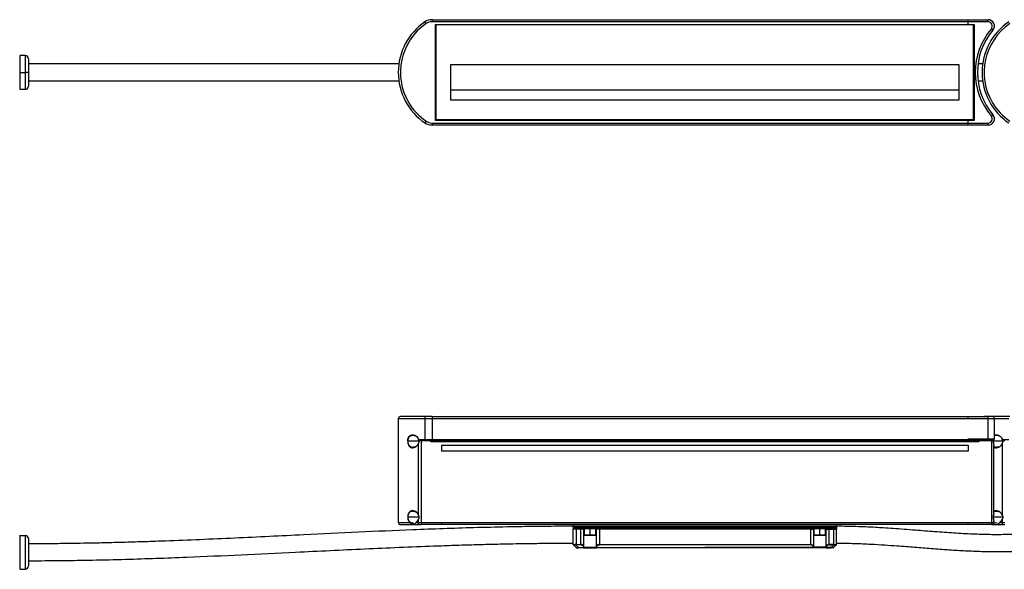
# Model space of a CAD drawing. Header units: millimetres. Extents: x -675 to 2621, y 428 to 911.
# Tile 11 of 30: x -403 to 64, y 650 to 911. Entities that reach past the tile are written whole.
import ezdxf

# ---------------------------------------------------------------- set-up
doc = ezdxf.new("R2010")
doc.units = ezdxf.units.MM

# ---------------------------------------------------------------- blocks, each defined once
blk = doc.blocks.new('Drawing View1')
at = {"color": 7, "linetype": 'Continuous', "lineweight": 25}
for p, q in [((191.54, 29), (191, 29)), ((191, 29), (191, 28.98)), ((191.54, 29), (191.54, 28)), ((191.54, 29), (446, 29)), ((446, 29), (455.41, 29)), ((455.41, 28), (455.41, 29)), ((188.72, 27.13), (188.16, 27.96)), ((446, 28), (191.54, 28)), ((193.4, 26.6), (193.2, 26.8)), ((193.2, 26.8), (196, 26.8)), ((193.2, -18.8), (193.2, 26.8)), ((448.6, 26.6), (193.4, 26.6)), ((193.4, -18.6), (193.4, 26.6)), ((193.5, 26.5), (193.4, 26.6)), ((193.5, -18.5), (193.5, 26.5)), ((448.5, 26.5), (193.5, 26.5)), ((196, 26.8), (446, 26.8)), ((446, 26.8), (446, 28)), ((455.41, 28), (446, 28)), ((446, 26.8), (448.8, 26.8)), ((448.5, 26.5), (448.6, 26.6)), ((448.5, -18.5), (448.5, 26.5)), ((448.6, 26.6), (448.8, 26.8)), ((448.6, 26.6), (448.6, -18.6)), ((448.8, 26.8), (448.8, -18.8)), ((457.69, 24.06), (456.93, 24.71)), ((-1.5, 12), (-3.87, 12)), ((-3.87, 4), (-3.87, 12)), ((-1.5, 12), (-1.5, 4)), ((0, 10.5), (0, 4)), ((200.5, 7.7), (441.5, 7.7)), ((200.5, -9.2), (200.5, 7.7)), ((441.5, 7.7), (441.5, -9.2)), ((452.81, 8), (450.74, 8)), ((-3.87, 4), (-4.12, 4)), ((-3.87, 4), (-1.5, 4)), ((-3.87, -4), (-3.87, 4)), ((0, 4), (-1.5, 4)), ((-1.5, 4), (-1.5, -4)), ((0, 4), (0, -2.5)), ((450.64, 0), (452.89, 0)), ((-3.87, -4), (-1.5, -4)), ((200.5, -4.2), (441.5, -4.2)), ((441.5, -9.2), (200.5, -9.2)), ((193.4, -18.6), (193.2, -18.8)), ((193.5, -18.5), (193.4, -18.6)), ((448.6, -18.6), (193.4, -18.6)), ((448.5, -18.5), (193.5, -18.5)), ((448.5, -18.5), (448.6, -18.6)), ((448.6, -18.6), (448.8, -18.8)), ((457.69, -16.06), (456.93, -16.71)), ((188.72, -19.13), (188.16, -19.96)), ((191, -21), (191, -20.98)), ((191.54, -21), (191, -21)), ((191.54, -20), (446, -20)), ((191.54, -20), (191.54, -21)), ((446, -21), (191.54, -21)), ((446, -18.8), (193.2, -18.8)), ((446, -20), (446, -18.8)), ((448.8, -18.8), (446, -18.8)), ((446, -20), (455.41, -20)), ((455.41, -21), (446, -21)), ((455.41, -21), (455.41, -20))]:
    blk.add_line(p, q, dxfattribs=at)
for centre, radius, start, end in [((191.54, 23), 6, 90, 124.3012), ((455.41, 26), 3, 319.6798, 90), ((204.5, 4), 29, 124.3012, 235.6988), ((204.5, 4), 28, 124.3012, 210.9646), ((191.54, 23), 5, 90, 124.3012), ((481.33, 4), 32, 139.6798, 220.3202), ((481.33, 4), 31, 139.6798, 220.3202), ((481.5, 4), 29, 124.3012, 235.6988), ((481.5, 4), 28, 124.3012, 210.9646), ((455.41, 26), 2, 319.6798, 90), ((-3.87, 12.5), 0.5, 240.1011, 270), ((-1.5, 10.5), 1.5, 0, 90), ((-3.87, -4.5), 0.5, 90, 119.8989), ((-1.5, -2.5), 1.5, 270, 0), ((204.5, 4), 28, 210.9646, 235.6988), ((481.5, 4), 28, 210.9646, 235.6988), ((455.41, -18), 3, 270, 40.3202), ((455.41, -18), 2, 270, 40.3202), ((191.54, -15), 6, 235.6988, 270), ((191.54, -15), 5, 235.6988, 270)]:
    blk.add_arc(centre, radius, start, end, dxfattribs=at)
for points in [[(446, 28), (446, 28.13), (446, 28.39), (446, 28.72), (446, 28.95), (446, 28.98), (446, 29)], [(446, -21), (446, -20.98), (446, -20.95), (446, -20.72), (446, -20.39), (446, -20.13), (446, -20)]]:
    blk.add_open_spline(points, degree=3, dxfattribs=at)
for points, knots in [([(457.82, 24.21), (457.86, 24.27), (457.92, 24.36), (457.98, 24.46), (458.01, 24.5)], [0, 0, 0, 0, 0.557608, 1, 1, 1, 1]), ([(175.81, 8), (160.81, 8), (134.86, 8), (97.97, 8), (72.86, 8), (55.55, 8), (46.34, 8), (39.11, 8), (33.44, 8), (28.67, 8), (22.82, 8), (15.87, 8), (8.14, 8), (2.73, 8), (0, 8)], [0, 0, 0, 0, 0.256085, 0.442939, 0.629791, 0.684599, 0.738241, 0.786971, 0.807891, 0.834958, 0.868213, 0.907707, 0.953503, 1, 1, 1, 1]), ([(0, 0), (2.09, 0), (6.33, 0), (12.44, 0), (18.05, 0), (22.83, 0), (26.84, 0), (34.54, 0), (50.55, 0), (82.67, 0), (120.46, 0), (154.05, 0), (170.45, 0), (175.89, 0)], [0, 0, 0, 0, 0.03569, 0.072272, 0.104114, 0.131257, 0.15373, 0.172481, 0.262431, 0.426784, 0.720279, 0.907049, 1, 1, 1, 1]), ([(458.01, -16.5), (457.96, -16.42), (457.87, -16.27), (457.75, -16.12), (457.69, -16.06)], [0, 0, 0, 0, 0.562565, 1, 1, 1, 1])]:
    blk.add_open_spline(points, degree=3, knots=knots, dxfattribs=at)
blk = doc.blocks.new('Drawing View2')
at = {"color": 7, "linetype": 'Continuous', "lineweight": 25}
for p, q in [((175.5, 67.35), (175.5, 18.15)), ((188.16, 67.35), (175.5, 67.35)), ((180.49, 68.35), (176.5, 68.35)), ((188.72, 68.35), (180.49, 68.35)), ((191.54, 67.35), (188.16, 67.35)), ((188.16, 67.35), (188.16, 57.55)), ((191.54, 68.35), (188.72, 68.35)), ((191.54, 68.35), (191.54, 67.35)), ((191.54, 68.35), (446, 68.35)), ((191.54, 67.35), (191.54, 57.55)), ((446, 67.35), (191.54, 67.35)), ((446, 68.35), (455.41, 68.35)), ((455.41, 67.35), (446, 67.35)), ((457.49, 68.35), (453.5, 68.35)), ((455.41, 67.35), (455.41, 68.35)), ((457.41, 68.35), (455.41, 68.35)), ((455.41, 57.85), (455.41, 67.35)), ((458.41, 67.35), (455.41, 67.35)), ((465.72, 68.35), (457.49, 68.35)), ((458.41, 57.85), (458.41, 67.35)), ((465.16, 67.35), (458.41, 67.35)), ((185.34, 56.65), (180.16, 56.65)), ((185.17, 57.55), (185.24, 57.55)), ((185.24, 57.55), (188.16, 57.55)), ((186.36, 56.85), (185.43, 56.85)), ((186.09, 57.35), (188.27, 57.35)), ((186.36, 56.85), (186.36, 18.15)), ((191, 56.85), (186.36, 56.85)), ((186.81, 57.33), (186.86, 57.35)), ((186.81, 57.33), (187.01, 57.35)), ((188.16, 57.55), (191.54, 57.55)), ((188.27, 57.35), (191.54, 57.35)), ((191, 56.95), (191, 57.35)), ((451, 56.95), (191, 56.95)), ((191, 56.95), (191, 56.75)), ((191, 56.75), (451, 56.75)), ((191, 56.35), (191, 56.75)), ((451, 56.35), (191, 56.35)), ((191.54, 57.55), (196, 57.55)), ((191.54, 57.55), (191.54, 57.35)), ((196, 57.35), (191.54, 57.35)), ((196, 57.55), (446, 57.55)), ((446, 57.35), (196, 57.35)), ((446, 57.85), (455.41, 57.85)), ((446, 57.55), (446, 57.85)), ((446, 57.35), (446, 57.55)), ((446, 57.35), (451, 57.35)), ((451, 57.35), (451, 56.95)), ((455.41, 57.35), (451, 57.35)), ((451, 56.95), (451, 56.75)), ((457.14, 56.85), (451, 56.85)), ((451, 56.75), (451, 56.35)), ((455.41, 57.35), (455.41, 57.85)), ((455.41, 57.85), (458.41, 57.85)), ((455.41, 57.35), (457.89, 57.35)), ((457.64, 56.85), (457.14, 56.85)), ((457.14, 18.15), (457.14, 56.85)), ((457.64, 56.85), (457.81, 56.88)), ((462.34, 56.65), (457.87, 56.65)), ((457.89, 57.35), (458.1, 57.39)), ((462.17, 57.55), (462.24, 57.55)), ((462.24, 57.55), (465.16, 57.55)), ((463.36, 56.85), (462.43, 56.85)), ((185.02, 55.39), (185.02, 21.91)), ((196, 54.85), (446, 54.85)), ((196, 54.85), (196, 51.95)), ((446, 54.65), (196, 54.65)), ((196, 52.15), (446, 52.15)), ((446, 51.95), (196, 51.95)), ((446, 54.85), (446, 51.95)), ((458.1, 55.1), (458.12, 54.83)), ((458.14, 22.46), (458.14, 54.83)), ((462.02, 55.39), (462.02, 21.91)), ((185.34, 20.65), (180.16, 20.65)), ((185.02, 19.39), (185.02, 18.15)), ((462.34, 20.65), (457.87, 20.65)), ((458.12, 22.46), (458.1, 22.2)), ((458.1, 19.1), (458.12, 18.83)), ((458.14, 18.15), (458.14, 18.83)), ((462.02, 19.39), (462.02, 18.15)), ((175.5, 18.15), (180.85, 18.15)), ((176.5, 17.15), (185.69, 17.15)), ((183.96, 18.15), (185.02, 18.15)), ((185.02, 18.15), (186.36, 18.15)), ((185.69, 17.15), (186.36, 17.15)), ((186.36, 18.15), (196, 18.15)), ((186.36, 18.15), (186.36, 17.15)), ((196, 17.15), (186.36, 17.15)), ((196, 18.15), (446, 18.15)), ((446, 17.15), (196, 17.15)), ((258.5, 16.95), (258.5, 16.35)), ((258.5, 15.95), (258.5, 16.35)), ((258.7, 16.35), (258.5, 16.35)), ((258.5, 15.95), (258.7, 15.95)), ((258.5, 15.95), (258.5, 15.35)), ((258.5, 15.35), (258.5, 15.07)), ((260, 14.95), (258.5, 14.95)), ((258.5, 7.73), (258.5, 14.95)), ((258.53, 15.11), (258.55, 15)), ((258.7, 17.15), (258.7, 16.35)), ((258.7, 16.35), (258.7, 15.95)), ((383.3, 16.35), (258.7, 16.35)), ((258.7, 15.95), (258.7, 15.15)), ((258.7, 15.95), (383.3, 15.95)), ((265.25, 15.15), (258.7, 15.15)), ((260, 15.15), (260, 14.95)), ((262.07, 14.95), (260, 14.95)), ((260, 14.95), (260, 7.73)), ((263.52, 14.95), (262.07, 14.95)), ((262.07, 7.73), (262.07, 14.95)), ((263.52, 6.78), (263.52, 14.95)), ((263.75, 14.95), (263.52, 14.95)), ((263.75, 15.15), (263.75, 12.25)), ((266.5, 15.15), (265.25, 15.15)), ((266.5, 12.25), (266.5, 15.15)), ((267.75, 15.15), (266.5, 15.15)), ((374.25, 15.15), (267.75, 15.15)), ((269.25, 12.25), (269.25, 15.15)), ((269.48, 14.95), (269.25, 14.95)), ((270.93, 14.95), (269.48, 14.95)), ((269.48, 14.95), (269.48, 6.78)), ((270.93, 15.15), (270.93, 14.95)), ((371.07, 14.95), (270.93, 14.95)), ((270.93, 14.95), (270.93, 7.73)), ((371.07, 15.15), (371.07, 14.95)), ((371.07, 14.95), (372.52, 14.95)), ((371.07, 14.95), (371.07, 7.73)), ((372.52, 14.95), (372.52, 6.78)), ((372.52, 14.95), (372.75, 14.95)), ((372.75, 15.15), (372.75, 12.25)), ((375.5, 15.15), (374.25, 15.15)), ((375.5, 12.25), (375.5, 15.15)), ((376.75, 15.15), (375.5, 15.15)), ((383.3, 15.15), (376.75, 15.15)), ((378.25, 12.25), (378.25, 15.15)), ((378.25, 14.95), (378.48, 14.95)), ((378.48, 14.95), (379.93, 14.95)), ((378.48, 6.78), (378.48, 14.95)), ((379.93, 14.95), (382, 14.95)), ((379.93, 7.73), (379.93, 14.95)), ((382, 15.15), (382, 14.95)), ((382, 14.95), (383.5, 14.95)), ((382, 14.95), (382, 7.73)), ((383.3, 17.15), (383.3, 16.35)), ((383.3, 16.35), (383.5, 16.35)), ((383.3, 16.35), (383.3, 15.95)), ((383.5, 15.95), (383.3, 15.95)), ((383.3, 15.95), (383.3, 15.15)), ((383.46, 15.04), (383.5, 15.31)), ((383.5, 16.95), (383.5, 16.35)), ((383.5, 15.95), (383.5, 16.35)), ((383.5, 15.95), (383.5, 15.35)), ((383.5, 15.35), (383.5, 15)), ((383.5, 7.73), (383.5, 14.95)), ((446, 18.15), (457.14, 18.15)), ((457.14, 17.15), (446, 17.15)), ((457.14, 17.15), (457.14, 18.15)), ((457.14, 18.15), (458.14, 18.15)), ((457.15, 17.15), (462.69, 17.15)), ((460.96, 18.15), (462.02, 18.15)), ((462.02, 18.15), (463.36, 18.15)), ((462.69, 17.15), (463.36, 17.15)), ((-3.87, -4), (-3.87, 12)), ((-3.87, 12), (-1.5, 12)), ((-1.5, 12), (-1.5, -4)), ((0, 10.5), (0, -2.5)), ((263.75, 12.25), (263.85, 12.15)), ((263.75, 12.25), (266.5, 12.25)), ((263.85, 12.15), (266.5, 12.15)), ((266.5, 12.25), (266.5, 12.15)), ((266.5, 12.25), (269.25, 12.25)), ((266.5, 12.15), (269.15, 12.15)), ((269.15, 12.15), (269.25, 12.25)), ((372.75, 12.25), (372.85, 12.15)), ((372.75, 12.25), (375.5, 12.25)), ((372.85, 12.15), (375.5, 12.15)), ((375.5, 12.25), (375.5, 12.15)), ((375.5, 12.25), (378.25, 12.25)), ((375.5, 12.15), (378.15, 12.15)), ((378.15, 12.15), (378.25, 12.25)), ((258.52, 7.68), (258.53, 7.62)), ((258.54, 7.61), (258.58, 7.57)), ((258.6, 7.54), (259.94, 6.21)), ((261, 6.21), (259.66, 7.54)), ((259.96, 6.21), (260.02, 6.16)), ((260, 7.73), (260, 7.59)), ((260, 7.73), (262.07, 7.73)), ((262.07, 7.59), (260, 7.59)), ((261, 6.21), (263.48, 6.21)), ((261, 6.21), (261, 6.15)), ((263.48, 6.15), (261, 6.15)), ((262.07, 7.59), (262.07, 7.73)), ((263.48, 6.15), (263.48, 6.21)), ((263.48, 6.15), (269.52, 6.15)), ((263.66, 6.35), (269.34, 6.35)), ((269.52, 6.21), (321, 6.21)), ((372.48, 6.15), (269.52, 6.15)), ((270.93, 7.73), (270.93, 7.59)), ((270.93, 7.73), (371.07, 7.73)), ((371.07, 7.59), (270.93, 7.59)), ((372.48, 6.21), (321, 6.21)), ((371.07, 7.73), (371.07, 7.59)), ((378.52, 6.15), (372.48, 6.15)), ((378.34, 6.35), (372.66, 6.35)), ((381, 6.21), (378.52, 6.21)), ((378.52, 6.15), (378.52, 6.21)), ((378.52, 6.15), (381, 6.15)), ((379.93, 7.59), (379.93, 7.73)), ((382, 7.73), (379.93, 7.73)), ((379.93, 7.59), (382, 7.59)), ((381, 6.21), (382.34, 7.54)), ((381, 6.21), (381, 6.15)), ((381.98, 6.16), (382.04, 6.21)), ((382, 7.73), (382, 7.59)), ((383.4, 7.54), (382.06, 6.21)), ((383.4, 7.54), (383.42, 7.57)), ((383.42, 7.57), (383.46, 7.61)), ((383.47, 7.62), (383.48, 7.68)), ((383.47, 7.62), (383.48, 7.68)), ((-3.87, -4), (-1.5, -4))]:
    blk.add_line(p, q, dxfattribs=at)
at = {"color": 7, "linetype": 'Continuous', "lineweight": 25, "flags": 128}
for points in [[(188.72, 68.35), (188.61, 68.33), (188.51, 68.27), (188.41, 68.18), (188.32, 68.05), (188.25, 67.9), (188.2, 67.73), (188.17, 67.54), (188.16, 67.35)], [(188.16, 57.55), (188.16, 57.51), (188.17, 57.47), (188.18, 57.44), (188.19, 57.41), (188.21, 57.38), (188.23, 57.36), (188.25, 57.35), (188.27, 57.35)], [(457.14, 56.85), (457.14, 56.94), (457.14, 57.04), (457.14, 57.13), (457.14, 57.2), (457.14, 57.26), (457.14, 57.31), (457.14, 57.34), (457.14, 57.35)], [(457.64, 56.85), (457.64, 56.94), (457.66, 57.04), (457.68, 57.13), (457.71, 57.2), (457.75, 57.26), (457.79, 57.31), (457.84, 57.34), (457.89, 57.35)], [(262.07, 14.95), (262.07, 14.99), (262.07, 15.02), (262.07, 15.06), (262.07, 15.09), (262.07, 15.11), (262.07, 15.13), (262.07, 15.14), (262.07, 15.15)], [(379.93, 14.95), (379.93, 14.99), (379.93, 15.02), (379.93, 15.06), (379.93, 15.09), (379.93, 15.11), (379.93, 15.13), (379.93, 15.14), (379.93, 15.15)], [(258.5, 7.7), (258.5, 7.71), (258.5, 7.73)], [(269.52, 6.21), (269.52, 6.19), (269.52, 6.18), (269.52, 6.17), (269.52, 6.16), (269.52, 6.16), (269.52, 6.15), (269.52, 6.15), (269.52, 6.15)], [(372.48, 6.21), (372.48, 6.19), (372.48, 6.18), (372.48, 6.17), (372.48, 6.16), (372.48, 6.16), (372.48, 6.15), (372.48, 6.15), (372.48, 6.15)]]:
    blk.add_lwpolyline(points, dxfattribs=at)
at = {"color": 7, "linetype": 'Continuous', "lineweight": 25}
for centre, radius, start, end in [((176.5, 67.35), 1, 90, 180), ((457.41, 67.35), 1, 0, 90), ((457.91, 57.85), 0.5, 288.8476, 0), ((176.5, 18.15), 1, 180, 270), ((185.89, 18.01), 0.887, 171.1001, 256.6856), ((258.7, 16.95), 0.2, 90, 180), ((258.7, 15.35), 0.2, 180, 270), ((263.71, 14.95), 0.196, 91.1196, 181.0775), ((269.29, 14.95), 0.196, 358.9225, 88.8804), ((372.71, 14.95), 0.196, 91.1196, 181.0775), ((378.29, 14.95), 0.196, 358.9225, 88.8804), ((383.3, 16.95), 0.2, 0, 90), ((383.3, 15.35), 0.2, 270, 0), ((457.14, 18.15), 1, 270, 0), ((462.89, 18.01), 0.887, 171.1001, 256.6856), ((-3.87, 12.5), 0.5, 240.1011, 270), ((-1.5, 10.5), 1.5, 0, 90), ((258.7, 7.73), 0.2, 193.046, 225), ((260.08, 6.35), 0.2, 224.9999, 270), ((263.47, 6.34), 0.192, 272.6609, 2.4341), ((269.56, 6.45), 0.253, 205.0802, 259.5158), ((269.53, 6.34), 0.192, 177.5657, 267.339), ((372.44, 6.45), 0.253, 280.4842, 334.9198), ((372.47, 6.34), 0.192, 272.661, 2.4343), ((378.53, 6.34), 0.192, 177.5659, 267.3391), ((381.92, 6.35), 0.2, 270, 315.0001), ((383.3, 7.73), 0.2, 315, 326.8231), ((-3.87, -4.5), 0.5, 90, 119.8989), ((-1.5, -2.5), 1.5, 270, 0)]:
    blk.add_arc(centre, radius, start, end, dxfattribs=at)
for points in [[(446, 67.35), (446, 67.48), (446, 67.74), (446, 68.07), (446, 68.3), (446, 68.33), (446, 68.35)], [(196, 57.55), (196, 57.52), (196, 57.47), (196, 57.4), (196, 57.36), (196, 57.35), (196, 57.35)], [(462.16, 57.52), (462.19, 57.53), (462.21, 57.54), (462.24, 57.55)], [(462.45, 56.65), (462.45, 56.71), (462.44, 56.78), (462.43, 56.85)], [(196, 18.15), (196, 18.02), (196, 17.75), (196, 17.42), (196, 17.19), (196, 17.16), (196, 17.15)], [(446, 17.15), (446, 17.16), (446, 17.19), (446, 17.42), (446, 17.75), (446, 18.02), (446, 18.15)]]:
    blk.add_open_spline(points, degree=3, dxfattribs=at)
for points, knots in [([(179.99, 56.65), (180.01, 56.97), (180.05, 57.65), (180.39, 58.56), (180.77, 59.17), (181.08, 59.32), (181.16, 59.35)], [0, 0, 0, 0, 0.267307, 0.558171, 0.89097, 1, 1, 1, 1]), ([(179.99, 56.65), (180.01, 56.37), (180.04, 55.74), (180.32, 54.87), (180.8, 54.12), (181.51, 53.62), (182.46, 53.48), (183.53, 53.8), (184.46, 54.48), (184.87, 55.14), (185.02, 55.39)], [0, 0, 0, 0, 0.084147, 0.185624, 0.294352, 0.422653, 0.57083, 0.742822, 0.904596, 1, 1, 1, 1]), ([(180.16, 56.65), (180.15, 56.65), (180.11, 56.65), (180.06, 56.65), (180.02, 56.65), (180, 56.65), (179.99, 56.65)], [0, 0, 0, 0, 0.255478, 0.512184, 0.763345, 1, 1, 1, 1]), ([(180.16, 56.65), (180.17, 56.85), (180.19, 57.26), (180.32, 57.84), (180.53, 58.35), (180.89, 58.91), (181.47, 59.4), (182.01, 59.5), (182.28, 59.54)], [0, 0, 0, 0, 0.122834, 0.248399, 0.369664, 0.498069, 0.748359, 1, 1, 1, 1]), ([(182.41, 53.78), (182.32, 53.77), (181.95, 53.74), (181.37, 53.98), (180.83, 54.45), (180.5, 55.01), (180.31, 55.51), (180.19, 56.06), (180.17, 56.45), (180.16, 56.65)], [0, 0, 0, 0, 0.083802, 0.314475, 0.543768, 0.661118, 0.772428, 0.887365, 1, 1, 1, 1]), ([(181.16, 59.35), (181.35, 59.49), (181.68, 59.74), (182.09, 59.7), (182.26, 59.68)], [0, 0, 0, 0, 0.557897, 1, 1, 1, 1]), ([(182.26, 59.68), (182.44, 59.7), (182.97, 59.74), (183.83, 59.29), (184.7, 58.56), (185.03, 57.85), (185.17, 57.55)], [0, 0, 0, 0, 0.165534, 0.501858, 0.7856, 1, 1, 1, 1]), ([(182.28, 59.54), (182.56, 59.53), (183.12, 59.5), (183.86, 59.2), (184.25, 58.85), (184.38, 58.72)], [0, 0, 0, 0, 0.3976721, 0.795348, 1, 1, 1, 1]), ([(185.34, 56.65), (185.33, 56.55), (185.32, 56.35), (185.19, 55.94), (185.06, 55.66), (184.97, 55.47)], [0, 0, 0, 0, 0.238082, 0.484737, 1, 1, 1, 1]), ([(185.02, 55.39), (185.14, 55.6), (185.35, 55.98), (185.42, 56.44), (185.45, 56.65)], [0, 0, 0, 0, 0.556416, 1, 1, 1, 1]), ([(185.14, 57.41), (185.14, 57.41), (185.13, 57.42), (185.14, 57.44), (185.16, 57.45), (185.18, 57.46), (185.19, 57.47), (185.19, 57.47)], [0, 0, 0, 0, 0.1836747, 0.4909472, 0.7321431, 0.9019593, 1, 1, 1, 1]), ([(185.13, 57.42), (185.17, 57.31), (185.25, 57.12), (185.3, 56.91), (185.33, 56.82)], [0, 0, 0, 0, 0.539746, 1, 1, 1, 1]), ([(185.16, 57.52), (185.17, 57.53), (185.2, 57.54), (185.23, 57.54), (185.24, 57.55)], [0, 0, 0, 0, 0.5624637, 1, 1, 1, 1]), ([(185.17, 57.55), (185.17, 57.54), (185.16, 57.54), (185.16, 57.53), (185.16, 57.53), (185.16, 57.53), (185.16, 57.52), (185.16, 57.52), (185.16, 57.52)], [0, 0, 0, 0, 0.510669, 0.596691, 0.75642, 0.92383, 0.973319, 1, 1, 1, 1]), ([(185.19, 57.47), (185.19, 57.48), (185.18, 57.49), (185.17, 57.5), (185.17, 57.51), (185.16, 57.52), (185.16, 57.52), (185.16, 57.52), (185.16, 57.52)], [0, 0, 0, 0, 0.507518, 0.596044, 0.753919, 0.918028, 0.969267, 1, 1, 1, 1]), ([(185.19, 57.47), (185.2, 57.45), (185.21, 57.41), (185.23, 57.37), (185.24, 57.35)], [0, 0, 0, 0, 0.501592, 1, 1, 1, 1]), ([(185.24, 57.55), (185.33, 57.51), (185.49, 57.44), (185.78, 57.36), (185.98, 57.35), (186.09, 57.35)], [0, 0, 0, 0, 0.362154, 0.645164, 1, 1, 1, 1]), ([(185.43, 56.85), (185.43, 56.86), (185.43, 56.88), (185.42, 56.91), (185.41, 56.94), (185.39, 57), (185.36, 57.09), (185.32, 57.16), (185.29, 57.23), (185.27, 57.28), (185.25, 57.32), (185.24, 57.35)], [0, 0, 0, 0, 0.073231, 0.083881, 0.172906, 0.264139, 0.432291, 0.693294, 0.740998, 0.836496, 1, 1, 1, 1]), ([(185.33, 56.82), (185.33, 56.82), (185.32, 56.82), (185.34, 56.83), (185.37, 56.84), (185.41, 56.84), (185.43, 56.85)], [0, 0, 0, 0, 0.225664, 0.475599, 0.738736, 1, 1, 1, 1]), ([(185.33, 56.82), (185.33, 56.79), (185.34, 56.73), (185.34, 56.68), (185.34, 56.65)], [0, 0, 0, 0, 0.50128, 1, 1, 1, 1]), ([(185.34, 56.65), (185.34, 56.65), (185.34, 56.65), (185.35, 56.65), (185.39, 56.65), (185.43, 56.65), (185.45, 56.65)], [0, 0, 0, 0, 0.071377, 0.37148, 0.687122, 1, 1, 1, 1]), ([(185.45, 56.65), (185.44, 56.68), (185.44, 56.75), (185.44, 56.82), (185.43, 56.85)], [0, 0, 0, 0, 0.559995, 1, 1, 1, 1]), ([(186.36, 56.85), (186.36, 56.85), (186.36, 56.85), (186.36, 56.87), (186.36, 56.89), (186.36, 56.94), (186.37, 57), (186.41, 57.08), (186.51, 57.19), (186.65, 57.28), (186.76, 57.32), (186.81, 57.33)], [0, 0, 0, 0, 0.006412, 0.017109, 0.047842, 0.092592, 0.186941, 0.28962, 0.425396, 0.771561, 1, 1, 1, 1]), ([(457.81, 56.88), (457.81, 56.83), (457.8, 56.76), (457.8, 56.68), (457.8, 56.65)], [0, 0, 0, 0, 0.559926, 1, 1, 1, 1]), ([(457.8, 56.65), (457.82, 56.42), (457.87, 55.92), (458.08, 55.4), (458.09, 55.14), (458.1, 55.1)], [0, 0, 0, 0, 0.3983752, 0.8965916, 1, 1, 1, 1]), ([(457.86, 56.65), (457.87, 56.65), (457.87, 56.65), (457.87, 56.65), (457.84, 56.65), (457.82, 56.65), (457.8, 56.65)], [0, 0, 0, 0, 0.073434, 0.372247, 0.686061, 1, 1, 1, 1]), ([(458.14, 57.4), (458.09, 57.33), (458.01, 57.2), (457.88, 57.04), (457.83, 56.92), (457.81, 56.88)], [0, 0, 0, 0, 0.445932, 0.776116, 1, 1, 1, 1]), ([(457.87, 56.86), (457.87, 56.86), (457.88, 56.86), (457.88, 56.86), (457.86, 56.87), (457.83, 56.88), (457.81, 56.88)], [0, 0, 0, 0, 0.066345, 0.367516, 0.683659, 1, 1, 1, 1]), ([(457.87, 56.65), (457.87, 56.68), (457.87, 56.75), (457.87, 56.82), (457.87, 56.86)], [0, 0, 0, 0, 0.499123, 1, 1, 1, 1]), ([(458.08, 55.27), (458.07, 55.31), (458.05, 55.55), (457.91, 56.02), (457.88, 56.45), (457.87, 56.66)], [0, 0, 0, 0, 0.109751, 0.566737, 1, 1, 1, 1]), ([(457.88, 56.86), (457.89, 56.91), (457.92, 57.03), (458.02, 57.22), (458.11, 57.35), (458.17, 57.43)], [0, 0, 0, 0, 0.256222, 0.565711, 1, 1, 1, 1]), ([(458.41, 59.49), (458.52, 59.57), (458.78, 59.75), (459.09, 59.71), (459.26, 59.68)], [0, 0, 0, 0, 0.420424, 1, 1, 1, 1]), ([(458.41, 59.26), (458.43, 59.28), (458.69, 59.5), (459, 59.52), (459.28, 59.54)], [0, 0, 0, 0, 0.105519, 1, 1, 1, 1]), ([(459.26, 59.68), (459.44, 59.7), (459.97, 59.74), (460.83, 59.29), (461.7, 58.56), (462.03, 57.85), (462.17, 57.55)], [0, 0, 0, 0, 0.165534, 0.501858, 0.7856, 1, 1, 1, 1]), ([(459.28, 59.54), (459.56, 59.53), (460.12, 59.5), (460.86, 59.2), (461.25, 58.85), (461.38, 58.72)], [0, 0, 0, 0, 0.397672, 0.795348, 1, 1, 1, 1]), ([(462.34, 56.65), (462.33, 56.55), (462.32, 56.35), (462.19, 55.94), (462.06, 55.66), (461.97, 55.47)], [0, 0, 0, 0, 0.238082, 0.484737, 1, 1, 1, 1]), ([(462.02, 55.39), (462.05, 55.44), (462.1, 55.54), (462.17, 55.68), (462.23, 55.82), (462.29, 55.94), (462.34, 56.08), (462.39, 56.25), (462.44, 56.45), (462.44, 56.58), (462.45, 56.65)], [0, 0, 0, 0, 0.13696, 0.260924, 0.371967, 0.470164, 0.555576, 0.707978, 0.856091, 1, 1, 1, 1]), ([(462.14, 57.41), (462.14, 57.41), (462.13, 57.42), (462.14, 57.44), (462.16, 57.45), (462.18, 57.46), (462.19, 57.47), (462.19, 57.47)], [0, 0, 0, 0, 0.183675, 0.490947, 0.732143, 0.901959, 1, 1, 1, 1]), ([(462.13, 57.42), (462.17, 57.31), (462.25, 57.12), (462.3, 56.91), (462.33, 56.82)], [0, 0, 0, 0, 0.539746, 1, 1, 1, 1]), ([(462.17, 57.55), (462.17, 57.55), (462.16, 57.54), (462.16, 57.53), (462.16, 57.53), (462.16, 57.52), (462.16, 57.52)], [0, 0, 0, 0, 0.262177, 0.511125, 0.756524, 1, 1, 1, 1]), ([(462.19, 57.47), (462.19, 57.48), (462.18, 57.48), (462.18, 57.5), (462.17, 57.51), (462.16, 57.52), (462.16, 57.52)], [0, 0, 0, 0, 0.240646, 0.507575, 0.753919, 1, 1, 1, 1]), ([(462.19, 57.47), (462.2, 57.45), (462.21, 57.41), (462.23, 57.37), (462.24, 57.35)], [0, 0, 0, 0, 0.496974, 1, 1, 1, 1]), ([(462.24, 57.55), (462.41, 57.47), (462.58, 57.42), (462.78, 57.37), (462.85, 57.36), (462.97, 57.35), (463.03, 57.35), (463.09, 57.35)], [0, 0, 0, 0, 0.5, 0.5, 0.75, 0.75, 1, 1, 1, 1]), ([(462.43, 56.85), (462.43, 56.85), (462.43, 56.87), (462.43, 56.89), (462.42, 56.91), (462.41, 56.94), (462.39, 57), (462.36, 57.09), (462.31, 57.18), (462.27, 57.27), (462.25, 57.32), (462.24, 57.35)], [0, 0, 0, 0, 0.032075, 0.073362, 0.104141, 0.173029, 0.264249, 0.432376, 0.693342, 0.83652, 1, 1, 1, 1]), ([(462.33, 56.82), (462.32, 56.82), (462.32, 56.82), (462.36, 56.83), (462.39, 56.84), (462.43, 56.85)], [0, 0, 0, 0, 0.5, 0.5, 1, 1, 1, 1]), ([(462.33, 56.82), (462.33, 56.79), (462.34, 56.73), (462.34, 56.68), (462.34, 56.65)], [0, 0, 0, 0, 0.50128, 1, 1, 1, 1]), ([(462.34, 56.65), (462.34, 56.65), (462.34, 56.65), (462.35, 56.65), (462.39, 56.65), (462.43, 56.65), (462.45, 56.65)], [0, 0, 0, 0, 0.071377, 0.37148, 0.687122, 1, 1, 1, 1]), ([(184.33, 54.51), (184.14, 54.36), (183.69, 54.01), (183.02, 53.77), (182.58, 53.78), (182.41, 53.78)], [0, 0, 0, 0, 0.3183685, 0.7346865, 1, 1, 1, 1]), ([(184.97, 55.48), (184.97, 55.48), (184.97, 55.47), (184.97, 55.45), (184.98, 55.42), (185.01, 55.4), (185.02, 55.39)], [0, 0, 0, 0, 0.0601803, 0.3532197, 0.6703821, 1, 1, 1, 1]), ([(458.1, 53.99), (458.23, 53.88), (458.62, 53.56), (459.47, 53.49), (460.53, 53.8), (461.46, 54.48), (461.87, 55.14), (462.02, 55.39)], [0, 0, 0, 0, 0.111128, 0.339259, 0.604054, 0.853118, 1, 1, 1, 1]), ([(459.41, 53.78), (459.32, 53.77), (458.95, 53.75), (458.5, 53.89), (458.22, 54.17), (458.14, 54.25)], [0, 0, 0, 0, 0.208009, 0.780573, 1, 1, 1, 1]), ([(461.33, 54.51), (461.14, 54.36), (460.69, 54.01), (460.02, 53.77), (459.58, 53.78), (459.41, 53.78)], [0, 0, 0, 0, 0.318369, 0.734686, 1, 1, 1, 1]), ([(461.97, 55.48), (461.97, 55.48), (461.97, 55.47), (461.97, 55.45), (461.98, 55.42), (462.01, 55.4), (462.02, 55.39)], [0, 0, 0, 0, 0.06018, 0.35322, 0.670382, 1, 1, 1, 1]), ([(185.02, 21.91), (184.88, 22.14), (184.52, 22.72), (183.71, 23.38), (182.73, 23.77), (181.78, 23.76), (180.97, 23.35), (180.38, 22.6), (180.05, 21.62), (180.01, 20.95), (179.99, 20.65)], [0, 0, 0, 0, 0.089942, 0.225273, 0.38634, 0.532032, 0.666998, 0.799331, 0.908645, 1, 1, 1, 1]), ([(180.16, 20.65), (180.17, 20.84), (180.19, 21.24), (180.31, 21.79), (180.5, 22.28), (180.83, 22.84), (181.37, 23.31), (181.95, 23.55), (182.32, 23.52), (182.41, 23.52)], [0, 0, 0, 0, 0.1128237, 0.2279304, 0.3393891, 0.4569293, 0.6864606, 0.9171847, 1, 1, 1, 1]), ([(182.41, 23.52), (182.58, 23.52), (183.02, 23.52), (183.69, 23.28), (184.14, 22.93), (184.33, 22.78)], [0, 0, 0, 0, 0.266759, 0.682502, 1, 1, 1, 1]), ([(462.02, 21.91), (461.88, 22.14), (461.52, 22.72), (460.71, 23.38), (459.73, 23.77), (458.8, 23.78), (458.31, 23.47), (458.08, 23.33)], [0, 0, 0, 0, 0.138164, 0.346054, 0.593477, 0.817284, 1, 1, 1, 1]), ([(458.14, 23.04), (458.22, 23.12), (458.5, 23.41), (458.95, 23.55), (459.32, 23.52), (459.41, 23.52)], [0, 0, 0, 0, 0.221757, 0.794442, 1, 1, 1, 1]), ([(459.41, 23.52), (459.58, 23.52), (460.02, 23.52), (460.69, 23.28), (461.14, 22.93), (461.33, 22.78)], [0, 0, 0, 0, 0.266759, 0.682502, 1, 1, 1, 1]), ([(179.99, 20.65), (180, 20.41), (180.03, 19.94), (180.19, 19.26), (180.45, 18.63), (180.71, 18.32), (180.85, 18.15)], [0, 0, 0, 0, 0.231139, 0.464021, 0.709912, 1, 1, 1, 1]), ([(180.16, 20.65), (180.15, 20.65), (180.11, 20.65), (180.07, 20.65), (180.02, 20.65), (180, 20.65), (179.99, 20.65)], [0, 0, 0, 0, 0.240851, 0.492971, 0.748775, 1, 1, 1, 1]), ([(181.01, 18.31), (180.89, 18.45), (180.65, 18.72), (180.38, 19.28), (180.2, 19.93), (180.17, 20.41), (180.16, 20.65)], [0, 0, 0, 0, 0.260145, 0.5017, 0.754586, 1, 1, 1, 1]), ([(183.96, 18.15), (184.18, 18.32), (184.58, 18.65), (184.88, 19.16), (185.02, 19.39)], [0, 0, 0, 0, 0.540571, 1, 1, 1, 1]), ([(184.98, 19.49), (184.84, 19.25), (184.55, 18.76), (184.16, 18.45), (183.97, 18.29)], [0, 0, 0, 0, 0.496762, 1, 1, 1, 1]), ([(184.97, 21.82), (184.97, 21.82), (184.97, 21.82), (184.97, 21.84), (184.98, 21.87), (185.01, 21.89), (185.02, 21.91)], [0, 0, 0, 0, 0.042623, 0.353539, 0.676894, 1, 1, 1, 1]), ([(184.97, 21.82), (185.06, 21.64), (185.19, 21.36), (185.32, 20.95), (185.33, 20.74), (185.34, 20.64)], [0, 0, 0, 0, 0.515426, 0.762093, 1, 1, 1, 1]), ([(185.34, 20.65), (185.33, 20.55), (185.32, 20.35), (185.19, 19.94), (185.06, 19.66), (184.97, 19.47)], [0, 0, 0, 0, 0.238082, 0.484737, 1, 1, 1, 1]), ([(184.97, 19.48), (184.97, 19.48), (184.97, 19.47), (184.97, 19.45), (184.98, 19.42), (185.01, 19.4), (185.02, 19.39)], [0, 0, 0, 0, 0.06015, 0.353197, 0.67037, 1, 1, 1, 1]), ([(185.45, 20.65), (185.42, 20.85), (185.35, 21.31), (185.14, 21.69), (185.02, 21.91)], [0, 0, 0, 0, 0.437855, 1, 1, 1, 1]), ([(185.02, 19.39), (185.14, 19.6), (185.35, 19.98), (185.42, 20.44), (185.45, 20.65)], [0, 0, 0, 0, 0.556418, 1, 1, 1, 1]), ([(185.34, 20.65), (185.34, 20.65), (185.34, 20.65), (185.35, 20.65), (185.39, 20.65), (185.43, 20.65), (185.45, 20.65)], [0, 0, 0, 0, 0.0713686, 0.3714736, 0.6871177, 1, 1, 1, 1]), ([(458.1, 22.2), (458.1, 22.16), (458.08, 21.9), (457.87, 21.38), (457.82, 20.87), (457.8, 20.65)], [0, 0, 0, 0, 0.10234, 0.601202, 1, 1, 1, 1]), ([(457.8, 20.65), (457.82, 20.42), (457.87, 19.92), (458.08, 19.4), (458.09, 19.14), (458.1, 19.1)], [0, 0, 0, 0, 0.398367, 0.896585, 1, 1, 1, 1]), ([(457.87, 20.65), (457.87, 20.65), (457.87, 20.65), (457.84, 20.65), (457.82, 20.65), (457.8, 20.65)], [0, 0, 0, 0, 0.243507, 0.621678, 1, 1, 1, 1]), ([(457.87, 20.63), (457.88, 20.84), (457.91, 21.28), (458.05, 21.74), (458.07, 21.98), (458.08, 22.03)], [0, 0, 0, 0, 0.43346, 0.890229, 1, 1, 1, 1]), ([(458.08, 19.27), (458.07, 19.31), (458.05, 19.55), (457.91, 20.02), (457.88, 20.45), (457.87, 20.66)], [0, 0, 0, 0, 0.109747, 0.566734, 1, 1, 1, 1]), ([(460.96, 18.15), (461.02, 18.19), (461.13, 18.28), (461.34, 18.47), (461.52, 18.64), (461.69, 18.85), (461.8, 19.01), (461.92, 19.21), (461.99, 19.33), (462.02, 19.39)], [0, 0, 0, 0, 0.1342439, 0.2908234, 0.5403623, 0.6007831, 0.769776, 0.8887037, 1, 1, 1, 1]), ([(461.98, 19.49), (461.84, 19.25), (461.55, 18.76), (461.16, 18.45), (460.97, 18.29)], [0, 0, 0, 0, 0.4967615, 1, 1, 1, 1]), ([(461.97, 21.82), (461.97, 21.82), (461.97, 21.82), (461.97, 21.84), (461.98, 21.87), (462.01, 21.89), (462.02, 21.91)], [0, 0, 0, 0, 0.042623, 0.353539, 0.676894, 1, 1, 1, 1]), ([(461.97, 21.82), (462.06, 21.64), (462.19, 21.36), (462.32, 20.95), (462.33, 20.74), (462.34, 20.64)], [0, 0, 0, 0, 0.515426, 0.762093, 1, 1, 1, 1]), ([(462.34, 20.65), (462.33, 20.55), (462.32, 20.35), (462.19, 19.94), (462.06, 19.66), (461.97, 19.47)], [0, 0, 0, 0, 0.238082, 0.484737, 1, 1, 1, 1]), ([(461.97, 19.48), (461.97, 19.48), (461.97, 19.47), (461.97, 19.45), (461.98, 19.42), (462.01, 19.4), (462.02, 19.39)], [0, 0, 0, 0, 0.06015, 0.353197, 0.67037, 1, 1, 1, 1]), ([(462.45, 20.65), (462.44, 20.68), (462.44, 20.76), (462.43, 20.87), (462.41, 20.99), (462.37, 21.11), (462.31, 21.3), (462.2, 21.57), (462.08, 21.78), (462.02, 21.91)], [0, 0, 0, 0, 0.078058, 0.16095, 0.248681, 0.341327, 0.438941, 0.672526, 1, 1, 1, 1]), ([(462.02, 19.39), (462.05, 19.44), (462.1, 19.54), (462.17, 19.68), (462.23, 19.82), (462.29, 19.94), (462.34, 20.08), (462.39, 20.25), (462.44, 20.45), (462.44, 20.58), (462.45, 20.65)], [0, 0, 0, 0, 0.136943, 0.260899, 0.371942, 0.470149, 0.555578, 0.707983, 0.856095, 1, 1, 1, 1]), ([(462.34, 20.65), (462.34, 20.65), (462.34, 20.65), (462.35, 20.65), (462.39, 20.65), (462.43, 20.65), (462.45, 20.65)], [0, 0, 0, 0, 0.071369, 0.371474, 0.687118, 1, 1, 1, 1]), ([(258.5, 16.34), (256.07, 16.34), (251.5, 16.33), (245.05, 16.28), (239.44, 16.22), (234.66, 16.15), (230.64, 16.08), (222.94, 15.93), (206.93, 15.54), (174.8, 14.41), (137.02, 12.58), (97.93, 10.67), (72.82, 9.59), (55.51, 8.99), (46.29, 8.71), (39.06, 8.52), (33.4, 8.39), (28.65, 8.29), (22.8, 8.19), (15.86, 8.09), (8.13, 8.02), (2.73, 8.01), (0, 8)], [0, 0, 0, 0, 0.028163, 0.053069, 0.074753, 0.093242, 0.108559, 0.121328, 0.182534, 0.294383, 0.494118, 0.621222, 0.748325, 0.785607, 0.822116, 0.855289, 0.869469, 0.887837, 0.910424, 0.937261, 0.96839, 1, 1, 1, 1]), ([(181.01, 18.31), (180.99, 18.3), (180.96, 18.29), (180.91, 18.24), (180.87, 18.2), (180.86, 18.16), (180.85, 18.15)], [0, 0, 0, 0, 0.2601379, 0.5210414, 0.7714755, 1, 1, 1, 1]), ([(180.85, 18.15), (180.92, 18.07), (181.1, 17.87), (181.34, 17.75), (181.49, 17.68)], [0, 0, 0, 0, 0.392155, 1, 1, 1, 1]), ([(182.76, 17.76), (182.74, 17.76), (182.47, 17.71), (181.77, 17.85), (181.26, 18.16), (181.01, 18.31)], [0, 0, 0, 0, 0.049487, 0.529014, 1, 1, 1, 1]), ([(181.49, 17.68), (181.86, 17.55), (182.4, 17.37), (183, 17.41), (183.4, 17.59), (183.74, 17.93), (183.96, 18.15)], [0, 0, 0, 0, 0.3661899, 0.5238432, 0.6868496, 1, 1, 1, 1]), ([(183.97, 18.3), (183.97, 18.3), (183.96, 18.29), (183.95, 18.27), (183.95, 18.24), (183.95, 18.19), (183.96, 18.16), (183.96, 18.15)], [0, 0, 0, 0, 0.031104, 0.255115, 0.489512, 0.740523, 1, 1, 1, 1]), ([(258.5, 14.95), (258.51, 15), (258.54, 15.09), (258.65, 15.13), (258.7, 15.15)], [0, 0, 0, 0, 0.518681, 1, 1, 1, 1]), ([(383.5, 14.95), (383.49, 15), (383.46, 15.09), (383.35, 15.13), (383.3, 15.15)], [0, 0, 0, 0, 0.518681, 1, 1, 1, 1]), ([(535.5, 16.34), (532.91, 16.32), (528.03, 16.28), (521.14, 16.04), (515.09, 15.73), (509.83, 15.4), (505.3, 15.07), (500.83, 14.73), (496.15, 14.36), (490.99, 13.94), (485.09, 13.48), (478.41, 13), (470.96, 12.58), (463.55, 12.34), (455.92, 12.33), (447.84, 12.58), (439.11, 13.06), (430.02, 13.72), (422.14, 14.35), (415.59, 14.86), (410.51, 15.23), (406.01, 15.54), (401.61, 15.8), (396.73, 16.05), (390.55, 16.28), (386, 16.32), (383.5, 16.34)], [0, 0, 0, 0, 0.051073, 0.096173, 0.135801, 0.17034, 0.200084, 0.225257, 0.258699, 0.29252, 0.327307, 0.375375, 0.424408, 0.474437, 0.52145, 0.574692, 0.633624, 0.69386, 0.754099, 0.789439, 0.823385, 0.854467, 0.878162, 0.910256, 0.950834, 1, 1, 1, 1]), ([(458.01, 17.99), (458.03, 17.97), (458.16, 17.83), (458.34, 17.75), (458.49, 17.68)], [0, 0, 0, 0, 0.147897, 1, 1, 1, 1]), ([(459.76, 17.76), (459.74, 17.76), (459.47, 17.71), (458.84, 17.83), (458.39, 18.1), (458.2, 18.21)], [0, 0, 0, 0, 0.05558, 0.594141, 1, 1, 1, 1]), ([(460.31, 17.57), (460.34, 17.59), (460.4, 17.63), (460.48, 17.7), (460.56, 17.77), (460.64, 17.84), (460.71, 17.9), (460.77, 17.96), (460.83, 18.02), (460.88, 18.07), (460.92, 18.11), (460.95, 18.14), (460.96, 18.15)], [0, 0, 0, 0, 0.150682, 0.290392, 0.41897, 0.536298, 0.642282, 0.736858, 0.819959, 0.891531, 0.951547, 1, 1, 1, 1]), ([(460.97, 18.3), (460.97, 18.3), (460.96, 18.29), (460.95, 18.27), (460.95, 18.24), (460.95, 18.19), (460.96, 18.16), (460.96, 18.15)], [0, 0, 0, 0, 0.031104, 0.255115, 0.489512, 0.740523, 1, 1, 1, 1]), ([(0, 0), (2.1, 0), (6.34, 0.01), (12.45, 0.06), (18.06, 0.12), (22.85, 0.19), (26.87, 0.25), (34.57, 0.4), (50.58, 0.79), (82.71, 1.92), (120.49, 3.75), (159.58, 5.67), (184.69, 6.74), (202, 7.35), (211.22, 7.63), (218.45, 7.82), (224.11, 7.95), (228.86, 8.05), (234.7, 8.15), (241.65, 8.25), (249.7, 8.32), (255.44, 8.33), (258.5, 8.34)], [0, 0, 0, 0, 0.024302, 0.049214, 0.070906, 0.089405, 0.104733, 0.117508, 0.17871, 0.29056, 0.490298, 0.617404, 0.744509, 0.781791, 0.818307, 0.85149, 0.865653, 0.884006, 0.90658, 0.933408, 0.96453, 1, 1, 1, 1]), ([(258.5, 7.73), (258.5, 7.72), (258.5, 7.69), (258.51, 7.67), (258.52, 7.65)], [0, 0, 0, 0, 0.494672, 1, 1, 1, 1]), ([(258.55, 7.69), (258.53, 7.7), (258.51, 7.73), (258.5, 7.73), (258.5, 7.73)], [0, 0, 0, 0, 0.565413, 1, 1, 1, 1]), ([(259.61, 7.69), (259.49, 7.66), (259.24, 7.61), (258.93, 7.59), (258.68, 7.61), (258.59, 7.66), (258.55, 7.69)], [0, 0, 0, 0, 0.254499, 0.499903, 0.745464, 1, 1, 1, 1]), ([(258.6, 7.54), (258.59, 7.55), (258.58, 7.57), (258.56, 7.61), (258.55, 7.65), (258.55, 7.67), (258.55, 7.69)], [0, 0, 0, 0, 0.247361, 0.499998, 0.752636, 1, 1, 1, 1]), ([(258.57, 7.58), (258.57, 7.58), (258.57, 7.57), (258.59, 7.56), (258.6, 7.54)], [0, 0, 0, 0, 0.273764, 1, 1, 1, 1]), ([(258.78, 7.46), (258.77, 7.46), (258.68, 7.47), (258.64, 7.51), (258.6, 7.54)], [0, 0, 0, 0, 0.065964, 1, 1, 1, 1]), ([(259.66, 7.54), (259.54, 7.51), (259.3, 7.45), (258.99, 7.42), (258.85, 7.45), (258.78, 7.46)], [0, 0, 0, 0, 0.350667, 0.68678, 1, 1, 1, 1]), ([(260, 7.73), (259.93, 7.73), (259.79, 7.72), (259.67, 7.7), (259.61, 7.69)], [0, 0, 0, 0, 0.553777, 1, 1, 1, 1]), ([(259.66, 7.54), (259.66, 7.55), (259.65, 7.57), (259.63, 7.61), (259.62, 7.65), (259.62, 7.67), (259.61, 7.69)], [0, 0, 0, 0, 0.250052, 0.5036111, 0.7553073, 1, 1, 1, 1]), ([(259.66, 7.54), (259.72, 7.56), (259.83, 7.58), (259.95, 7.59), (260, 7.59)], [0, 0, 0, 0, 0.560341, 1, 1, 1, 1]), ([(259.94, 6.21), (259.96, 6.2), (259.99, 6.19), (260.13, 6.18), (260.29, 6.18), (260.58, 6.19), (260.85, 6.2), (261, 6.21)], [0, 0, 0, 0, 0.2734931, 0.3859026, 0.5097237, 0.7277497, 1, 1, 1, 1]), ([(260.15, 6.15), (260.15, 6.15), (260.17, 6.15), (260.36, 6.15), (260.68, 6.15), (260.89, 6.15), (261, 6.15)], [0, 0, 0, 0, 0.038257, 0.408831, 0.702884, 1, 1, 1, 1]), ([(263.52, 6.78), (263.47, 6.9), (263.38, 7.11), (263.12, 7.38), (262.82, 7.57), (262.46, 7.71), (262.2, 7.72), (262.07, 7.73)], [0, 0, 0, 0, 0.244514, 0.459051, 0.643253, 0.831126, 1, 1, 1, 1]), ([(262.07, 7.59), (262.25, 7.57), (262.62, 7.52), (263.1, 7.16), (263.24, 6.84), (263.32, 6.64)], [0, 0, 0, 0, 0.275722, 0.555939, 1, 1, 1, 1]), ([(263.52, 6.78), (263.51, 6.77), (263.5, 6.73), (263.45, 6.69), (263.39, 6.66), (263.35, 6.65), (263.32, 6.64)], [0, 0, 0, 0, 0.242438, 0.4999973, 0.7575581, 1, 1, 1, 1]), ([(263.48, 6.21), (263.45, 6.29), (263.39, 6.43), (263.34, 6.58), (263.32, 6.64)], [0, 0, 0, 0, 0.558084, 1, 1, 1, 1]), ([(263.48, 6.21), (263.51, 6.21), (263.55, 6.23), (263.6, 6.26), (263.64, 6.3), (263.66, 6.33), (263.66, 6.35)], [0, 0, 0, 0, 0.302165, 0.504061, 0.798043, 1, 1, 1, 1]), ([(263.66, 6.35), (263.63, 6.43), (263.58, 6.57), (263.53, 6.72), (263.52, 6.78)], [0, 0, 0, 0, 0.559769, 1, 1, 1, 1]), ([(269.48, 6.78), (269.46, 6.7), (269.42, 6.55), (269.36, 6.41), (269.34, 6.35)], [0, 0, 0, 0, 0.560247, 1, 1, 1, 1]), ([(270.93, 7.73), (270.78, 7.72), (270.48, 7.7), (270.05, 7.51), (269.67, 7.2), (269.55, 6.93), (269.48, 6.78)], [0, 0, 0, 0, 0.193102, 0.412953, 0.679152, 1, 1, 1, 1]), ([(269.68, 6.64), (269.65, 6.65), (269.61, 6.66), (269.55, 6.69), (269.5, 6.73), (269.49, 6.77), (269.48, 6.78)], [0, 0, 0, 0, 0.24244, 0.500001, 0.757562, 1, 1, 1, 1]), ([(269.68, 6.64), (269.65, 6.56), (269.61, 6.41), (269.55, 6.27), (269.52, 6.21)], [0, 0, 0, 0, 0.56207, 1, 1, 1, 1]), ([(269.68, 6.64), (269.72, 6.77), (269.82, 7.02), (270.11, 7.33), (270.5, 7.55), (270.78, 7.57), (270.93, 7.59)], [0, 0, 0, 0, 0.283188, 0.564343, 0.78317, 1, 1, 1, 1]), ([(371.07, 7.73), (371.22, 7.72), (371.52, 7.7), (371.95, 7.51), (372.33, 7.2), (372.45, 6.93), (372.52, 6.78)], [0, 0, 0, 0, 0.193102, 0.412953, 0.679152, 1, 1, 1, 1]), ([(372.32, 6.64), (372.28, 6.77), (372.18, 7.02), (371.89, 7.33), (371.5, 7.55), (371.22, 7.57), (371.07, 7.59)], [0, 0, 0, 0, 0.283188, 0.564343, 0.78317, 1, 1, 1, 1]), ([(372.32, 6.64), (372.35, 6.65), (372.39, 6.66), (372.45, 6.69), (372.5, 6.73), (372.51, 6.77), (372.52, 6.78)], [0, 0, 0, 0, 0.24244, 0.500002, 0.757562, 1, 1, 1, 1]), ([(372.32, 6.64), (372.35, 6.56), (372.39, 6.41), (372.45, 6.27), (372.48, 6.21)], [0, 0, 0, 0, 0.56207, 1, 1, 1, 1]), ([(372.52, 6.78), (372.54, 6.7), (372.58, 6.55), (372.64, 6.41), (372.66, 6.35)], [0, 0, 0, 0, 0.560247, 1, 1, 1, 1]), ([(378.34, 6.35), (378.37, 6.43), (378.42, 6.57), (378.47, 6.72), (378.48, 6.78)], [0, 0, 0, 0, 0.559769, 1, 1, 1, 1]), ([(378.52, 6.21), (378.49, 6.21), (378.45, 6.23), (378.4, 6.26), (378.36, 6.3), (378.34, 6.33), (378.34, 6.35)], [0, 0, 0, 0, 0.302165, 0.504061, 0.798043, 1, 1, 1, 1]), ([(378.48, 6.78), (378.53, 6.9), (378.62, 7.11), (378.88, 7.38), (379.18, 7.57), (379.54, 7.71), (379.8, 7.72), (379.93, 7.73)], [0, 0, 0, 0, 0.244514, 0.459051, 0.643253, 0.831126, 1, 1, 1, 1]), ([(378.48, 6.78), (378.49, 6.77), (378.5, 6.73), (378.55, 6.69), (378.61, 6.66), (378.65, 6.65), (378.68, 6.64)], [0, 0, 0, 0, 0.242438, 0.499998, 0.757558, 1, 1, 1, 1]), ([(378.52, 6.21), (378.55, 6.29), (378.61, 6.43), (378.66, 6.58), (378.68, 6.64)], [0, 0, 0, 0, 0.558084, 1, 1, 1, 1]), ([(379.93, 7.59), (379.75, 7.57), (379.38, 7.52), (378.9, 7.16), (378.76, 6.84), (378.68, 6.64)], [0, 0, 0, 0, 0.275722, 0.555939, 1, 1, 1, 1]), ([(382.06, 6.21), (382.04, 6.2), (382.01, 6.19), (381.87, 6.18), (381.71, 6.18), (381.42, 6.19), (381.15, 6.2), (381, 6.21)], [0, 0, 0, 0, 0.273493, 0.385903, 0.509724, 0.72775, 1, 1, 1, 1]), ([(381.77, 6.15), (381.72, 6.15), (381.62, 6.15), (381.32, 6.15), (381.11, 6.15), (381, 6.15)], [0, 0, 0, 0, 0.302218, 0.649302, 1, 1, 1, 1]), ([(382, 7.73), (382.07, 7.73), (382.21, 7.72), (382.33, 7.7), (382.39, 7.69)], [0, 0, 0, 0, 0.553777, 1, 1, 1, 1]), ([(382.34, 7.54), (382.28, 7.56), (382.17, 7.58), (382.05, 7.59), (382, 7.59)], [0, 0, 0, 0, 0.560341, 1, 1, 1, 1]), ([(382.34, 7.54), (382.34, 7.55), (382.35, 7.57), (382.36, 7.61), (382.38, 7.65), (382.38, 7.67), (382.39, 7.69)], [0, 0, 0, 0, 0.2473607, 0.4999975, 0.7526356, 1, 1, 1, 1]), ([(382.34, 7.54), (382.46, 7.51), (382.7, 7.45), (383.01, 7.42), (383.15, 7.45), (383.22, 7.46)], [0, 0, 0, 0, 0.350667, 0.68678, 1, 1, 1, 1]), ([(382.39, 7.69), (382.51, 7.66), (382.76, 7.61), (383.07, 7.59), (383.32, 7.61), (383.41, 7.66), (383.45, 7.69)], [0, 0, 0, 0, 0.254499, 0.499903, 0.745464, 1, 1, 1, 1]), ([(383.22, 7.46), (383.23, 7.46), (383.32, 7.47), (383.36, 7.51), (383.4, 7.54)], [0, 0, 0, 0, 0.065964, 1, 1, 1, 1]), ([(383.43, 7.58), (383.43, 7.58), (383.43, 7.57), (383.41, 7.56), (383.4, 7.54)], [0, 0, 0, 0, 0.273764, 1, 1, 1, 1]), ([(383.42, 7.57), (383.42, 7.57), (383.43, 7.58), (383.44, 7.61), (383.45, 7.65), (383.45, 7.67), (383.45, 7.69)], [0, 0, 0, 0, 0.005357, 0.341648, 0.675468, 1, 1, 1, 1]), ([(383.45, 7.69), (383.47, 7.7), (383.49, 7.73), (383.5, 7.73), (383.5, 7.73)], [0, 0, 0, 0, 0.565413, 1, 1, 1, 1]), ([(383.48, 7.65), (383.49, 7.67), (383.5, 7.69), (383.5, 7.72), (383.5, 7.73)], [0, 0, 0, 0, 0.505328, 1, 1, 1, 1]), ([(383.5, 8.34), (386.39, 8.31), (391.82, 8.26), (399.47, 7.91), (406.1, 7.52), (411.72, 7.12), (417.72, 6.67), (424.52, 6.13), (432.27, 5.53), (439.95, 5), (447.53, 4.59), (455.04, 4.34), (462.73, 4.32), (470.82, 4.56), (479.54, 5.04), (488.6, 5.72), (496.04, 6.32), (501.75, 6.78), (505.66, 7.08), (509.39, 7.34), (512.73, 7.56), (516.03, 7.76), (519.66, 7.95), (524.14, 8.14), (529.51, 8.3), (533.4, 8.33), (535.5, 8.34)], [0, 0, 0, 0, 0.056877, 0.107152, 0.150798, 0.187795, 0.218134, 0.269265, 0.322281, 0.371216, 0.421075, 0.471716, 0.519367, 0.572551, 0.631146, 0.691403, 0.751662, 0.778169, 0.804358, 0.828835, 0.851835, 0.870281, 0.89408, 0.923429, 0.958607, 1, 1, 1, 1])]:
    blk.add_open_spline(points, degree=3, knots=knots, dxfattribs=at)

msp = doc.modelspace()

# ---------------------------------------------------------------- block references
at = {"color": 7, "linetype": 'Continuous', "lineweight": 25}
for name, p in [('Drawing View1', (-399.35, 881.86)), ('Drawing View2', (-399.35, 654.25))]:
    msp.add_blockref(name, p, dxfattribs=at)

doc.saveas('drawing.dxf')
